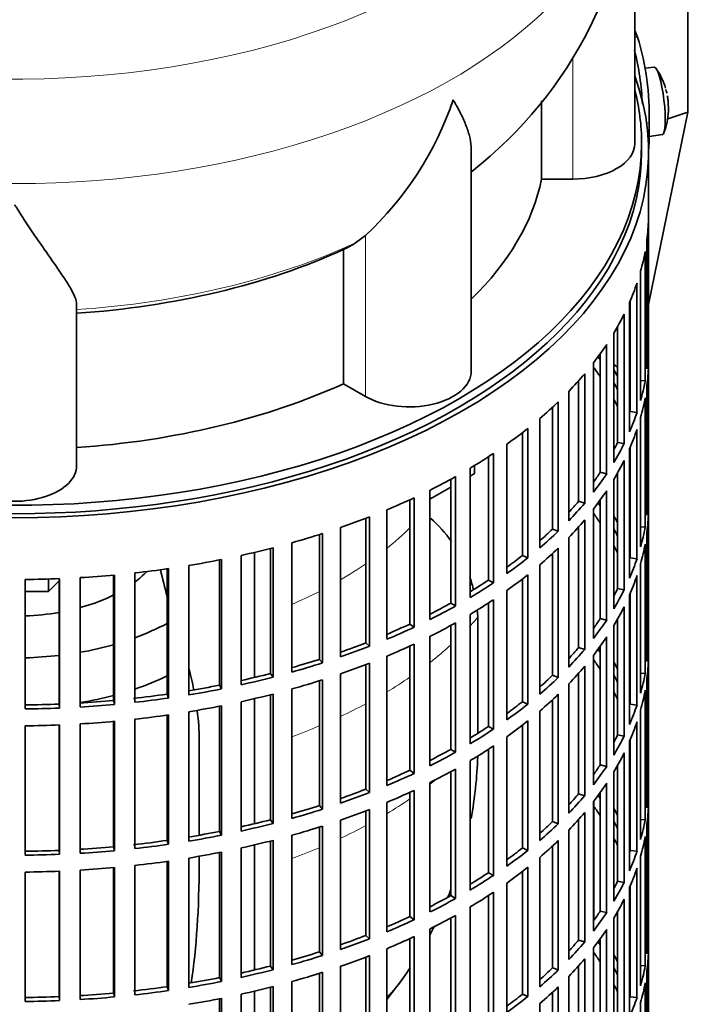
# Model space of a CAD drawing. Header units: millimetres. Extents: x 160 to 756, y -1422 to 1490.
# Tile 4 of 17: x 659 to 756, y -1312 to -1169. Entities that reach past the tile are written whole.
import ezdxf

# ---------------------------------------------------------------- set-up
doc = ezdxf.new("R2010")
doc.units = ezdxf.units.MM
for name, color, linetype in [('M5X8_UNI7687', 7, 'Continuous'), ('VSI134_DIFFUSORE', 7, 'Continuous'), ('VSI134_FILTRO_A', 7, 'Continuous'), ('VSI134_GIUNTO_8×', 7, 'Continuous'), ('VSI134_SUPPORTO_', 7, 'Continuous'), ('VSI134_TERMINALE', 7, 'Continuous')]:
    doc.layers.add(name, color=color, linetype=linetype)

# ---------------------------------------------------------------- blocks, each defined once
blk = doc.blocks.new('SE4')
at = {"layer": 'M5X8_UNI7687', "color": 7, "linetype": 'Continuous', "lineweight": 35}
for p, q in [((751.43, -1176.19), (750.13, -1176.31)), ((750.7, -1186.26), (752.63, -1185.97))]:
    blk.add_line(p, q, dxfattribs=at)
for centre, radius, start, end in [((743.52, -1182.12), 10, 16.6957, 35.0127), ((743.52, -1182.12), 10, 12.5976, 13.5278), ((1119.62, -1125.57), 370.34, 188.5064, 188.6141), ((743.52, -1182.12), 10, 338.98, 357.2751)]:
    blk.add_arc(centre, radius, start, end, dxfattribs=at)
for centre, major_axis, ratio, start_param, end_param in [((752.03, -1181.08), (0.6, -4.89), 0.169759, 0.004788, 3.136805), ((743.5, -1182.03), (-9.78, -2.08), 0.810411, 3.163117, 3.206609), ((743.53, -1182.25), (-9.94, -1.06), 0.589949, 3.053564, 3.168123), ((745.04, -1180.13), (7.36, -5.62), 0.747167, 0.443437, 0.593129)]:
    blk.add_ellipse(centre, major_axis=major_axis, ratio=ratio, start_param=start_param, end_param=end_param, dxfattribs=at)
at = {"layer": 'VSI134_DIFFUSORE', "color": 7, "linetype": 'Continuous', "lineweight": 35}
for p, q in [((748.62, -1187.24), (748.62, -1144.18)), ((735.09, -1181.06), (735.09, -1192.43)), ((724.89, -1220.3), (724.89, -1188.16)), ((735.09, -1192.43), (739.62, -1192.43)), ((709.53, -1200.63), (708.11, -1201.68)), ((706.33, -1202.65), (706.33, -1222.13)), ((667.62, -1234), (667.62, -1210.65)), ((706.33, -1222.13), (709.53, -1223.98))]:
    blk.add_line(p, q, dxfattribs=at)
at = {"layer": 'VSI134_DIFFUSORE', "color": 4, "linetype": 'Continuous', "lineweight": 9}
for p, q in [((739.62, -1192.43), (739.62, -1174.77)), ((709.53, -1223.98), (709.53, -1200.63))]:
    blk.add_line(p, q, dxfattribs=at)
at = {"layer": 'VSI134_DIFFUSORE', "color": 7, "linetype": 'Continuous', "lineweight": 35}
for centre, radius, start, end in [((687.45, -1143.03), 61.13, 307.8454, 358.9174), ((677.03, -1165.67), 47.73, 312.9143, 341.3628), ((700.2, -1189.29), 14.7, 294.6434, 302.5491)]:
    blk.add_arc(centre, radius, start, end, dxfattribs=at)
at = {"layer": 'VSI134_DIFFUSORE', "color": 4, "linetype": 'Continuous', "lineweight": 9}
for centre, major_axis, start_param, end_param in [((658.62, -1128.46), (85.67, 0), 2.812638, 6.283185), ((658.62, -1141.22), (-89.83, 0), 0, 3.208843), ((658.62, -1165.76), (79.5, 0), 4.82584, 5.384336)]:
    blk.add_ellipse(centre, major_axis=major_axis, ratio=0.57735, start_param=start_param, end_param=end_param, dxfattribs=at)
at = {"layer": 'VSI134_DIFFUSORE', "color": 7, "linetype": 'Continuous', "lineweight": 35}
for centre, major_axis, start_param, end_param in [((739.62, -1187.24), (-9, 0), 1.570796, 3.141593), ((658.62, -1187.24), (77, 0), 5.749077, 6.166034), ((658.62, -1167.76), (77, 0), 4.82954, 5.380636), ((715.89, -1220.3), (-9, 0), 0.785398, 3.141593), ((658.62, -1187.24), (77, 0), 4.82954, 5.380636), ((658.62, -1234), (-9, 0), 0, 3.141593)]:
    blk.add_ellipse(centre, major_axis=major_axis, ratio=0.57735, start_param=start_param, end_param=end_param, dxfattribs=at)
for points, knots in [([(724.89, -1188.18), (724.89, -1188.02), (724.89, -1187.86), (724.84, -1187.2), (724.75, -1186.69), (724.48, -1185.63), (724.3, -1185.08), (723.85, -1183.95), (723.58, -1183.37), (723.13, -1182.48), (722.97, -1182.18), (722.71, -1181.71), (722.62, -1181.56), (722.44, -1181.24), (722.35, -1181.09), (722.26, -1180.93)], [0.4604904, 0.4604904, 0.4604904, 0.4604904, 0.5, 0.5, 0.625, 0.625, 0.75, 0.75, 0.875, 0.875, 0.9375, 0.9375, 0.96875, 0.96875, 1, 1, 1, 1]), ([(667.62, -1210.65), (667.62, -1210.33), (667.53, -1209.97), (667.21, -1209.18), (666.99, -1208.74), (666.58, -1208.02), (666.43, -1207.77), (666.11, -1207.25), (665.94, -1206.99), (665.4, -1206.17), (665, -1205.59), (664.15, -1204.37), (663.7, -1203.72), (662.76, -1202.37), (662.26, -1201.66), (661.25, -1200.18), (660.73, -1199.42), (659.94, -1198.22), (659.68, -1197.82), (659.28, -1197.2), (659.15, -1196.99), (658.88, -1196.57), (658.75, -1196.36), (658.62, -1196.15)], [0, 0, 0, 0, 0.125, 0.125, 0.25, 0.25, 0.3125, 0.3125, 0.375, 0.375, 0.5, 0.5, 0.625, 0.625, 0.75, 0.75, 0.875, 0.875, 0.9375, 0.9375, 0.96875, 0.96875, 1, 1, 1, 1])]:
    blk.add_open_spline(points, degree=3, knots=knots, dxfattribs=at)
at = {"layer": 'VSI134_FILTRO_A', "color": 7, "linetype": 'Continuous', "lineweight": 35}
for p, q in [((750.62, -1352.58), (750.62, -1188.46)), ((750.6, -1198.32), (750.6, -1217.1)), ((750.39, -1201.2), (750.39, -1219.98)), ((750.12, -1202.94), (750.12, -1221.72)), ((749.47, -1205.8), (749.47, -1224.58)), ((748.94, -1207.53), (748.94, -1226.3)), ((747.86, -1210.34), (747.86, -1229.12)), ((747.97, -1210.1), (747.97, -1226.18)), ((747.08, -1212.03), (747.08, -1230.81)), ((746.12, -1213.84), (746.12, -1230.64)), ((745.57, -1214.79), (745.57, -1233.56)), ((744.54, -1216.43), (744.54, -1235.21)), ((750.39, -1217.09), (750.6, -1217.1)), ((743.61, -1217.77), (743.61, -1234.99)), ((742.63, -1219.09), (742.63, -1237.87)), ((750.6, -1219.55), (750.6, -1238.32)), ((740.46, -1221.7), (740.46, -1239.19)), ((741.35, -1220.68), (741.35, -1239.46)), ((749.47, -1221.67), (750.12, -1221.72)), ((739.04, -1223.24), (739.04, -1242.02)), ((750.39, -1222.43), (750.39, -1241.21)), ((750.12, -1224.17), (750.12, -1242.95)), ((736.68, -1225.55), (736.68, -1243.22)), ((737.52, -1224.75), (737.52, -1243.53)), ((734.84, -1227.19), (734.84, -1245.97)), ((747.97, -1226.18), (748.94, -1226.3)), ((749.47, -1227.03), (749.47, -1245.81)), ((733.1, -1228.62), (733.1, -1247.4)), ((748.94, -1228.75), (748.94, -1247.53)), ((732.31, -1229.24), (732.31, -1247.05)), ((730.06, -1230.91), (730.06, -1249.69)), ((746.12, -1230.64), (747.08, -1230.81)), ((747.86, -1231.57), (747.86, -1250.35)), ((747.97, -1231.33), (747.97, -1247.41)), ((727.37, -1232.73), (727.37, -1250.64)), ((728.11, -1232.25), (728.11, -1251.03)), ((747.08, -1233.26), (747.08, -1252.04)), ((724.73, -1234.38), (724.73, -1253.16)), ((721.92, -1235.99), (721.92, -1253.97)), ((722.59, -1235.61), (722.59, -1254.39)), ((743.61, -1234.99), (744.54, -1235.21)), ((745.57, -1236.01), (745.57, -1254.79)), ((746.12, -1235.07), (746.12, -1251.87)), ((718.9, -1237.56), (718.9, -1256.34)), ((715.98, -1238.97), (715.98, -1257.01)), ((716.59, -1238.69), (716.59, -1257.47)), ((743.61, -1239), (743.61, -1256.22)), ((744.54, -1237.66), (744.54, -1256.44)), ((750.39, -1238.32), (750.6, -1238.32)), ((712.62, -1240.45), (712.62, -1259.22)), ((740.46, -1239.19), (741.35, -1239.46)), ((742.63, -1240.32), (742.63, -1259.1)), ((709.6, -1241.66), (709.6, -1259.74)), ((710.14, -1241.45), (710.14, -1260.23)), ((750.6, -1240.77), (750.6, -1259.55)), ((705.92, -1243), (705.92, -1261.78)), ((736.68, -1243.22), (737.52, -1243.53)), ((740.46, -1242.93), (740.46, -1260.42)), ((741.35, -1241.91), (741.35, -1260.69)), ((749.47, -1242.9), (750.12, -1242.95)), ((702.84, -1244.02), (702.84, -1262.14)), ((703.3, -1243.87), (703.3, -1262.65)), ((739.04, -1244.47), (739.04, -1263.25)), ((750.39, -1243.66), (750.39, -1262.44)), ((695.74, -1246.04), (695.74, -1264.19)), ((696.12, -1245.94), (696.12, -1264.72)), ((698.86, -1245.21), (698.86, -1263.99)), ((737.52, -1245.98), (737.52, -1264.76)), ((750.12, -1245.4), (750.12, -1264.18)), ((691.5, -1247.05), (691.5, -1265.83)), ((732.31, -1247.05), (733.1, -1247.4)), ((736.68, -1246.78), (736.68, -1264.45)), ((747.97, -1247.41), (748.94, -1247.53)), ((680.75, -1249), (680.75, -1267.18)), ((680.96, -1248.97), (680.96, -1267.75)), ((683.89, -1248.52), (683.89, -1267.29)), ((688.35, -1247.71), (688.35, -1265.88)), ((688.66, -1247.65), (688.66, -1266.43)), ((734.84, -1248.42), (734.84, -1267.2)), ((749.47, -1248.26), (749.47, -1267.04)), ((665.08, -1250.43), (665.08, -1268.63)), ((665.13, -1250.43), (665.13, -1269.2)), ((668.14, -1250.27), (668.14, -1269.05)), ((672.97, -1249.91), (672.97, -1268.1)), ((673.1, -1249.9), (673.1, -1268.68)), ((676.08, -1249.59), (676.08, -1268.37)), ((733.1, -1249.85), (733.1, -1268.63)), ((748.94, -1249.98), (748.94, -1268.76)), ((660.13, -1250.55), (660.13, -1269.33)), ((727.37, -1250.64), (728.11, -1251.03)), ((732.31, -1250.47), (732.31, -1268.28)), ((746.12, -1251.87), (747.08, -1252.04)), ((730.06, -1252.14), (730.06, -1270.92)), ((747.86, -1252.8), (747.86, -1271.58)), ((747.97, -1252.56), (747.97, -1268.64)), ((721.92, -1253.97), (722.59, -1254.39)), ((727.37, -1253.96), (727.37, -1271.87)), ((728.11, -1253.48), (728.11, -1272.26)), ((747.08, -1254.49), (747.08, -1273.27)), ((724.73, -1255.61), (724.73, -1274.39)), ((715.98, -1257.01), (716.59, -1257.47)), ((721.92, -1257.22), (721.92, -1275.2)), ((722.59, -1256.84), (722.59, -1275.62)), ((743.61, -1256.22), (744.54, -1256.44)), ((745.57, -1257.24), (745.57, -1276.02)), ((746.12, -1256.3), (746.12, -1273.1)), ((718.9, -1258.79), (718.9, -1277.57)), ((744.54, -1258.89), (744.54, -1277.67)), ((709.6, -1259.74), (710.14, -1260.23)), ((715.98, -1260.2), (715.98, -1278.24)), ((716.59, -1259.92), (716.59, -1278.7)), ((740.46, -1260.42), (741.35, -1260.69)), ((743.61, -1260.23), (743.61, -1277.44)), ((750.39, -1259.55), (750.6, -1259.55)), ((712.62, -1261.67), (712.62, -1280.45)), ((742.63, -1261.55), (742.63, -1280.33)), ((702.84, -1262.14), (703.3, -1262.65)), ((709.6, -1262.88), (709.6, -1280.97)), ((710.14, -1262.68), (710.14, -1281.46)), ((741.35, -1263.14), (741.35, -1281.92)), ((750.6, -1262), (750.6, -1280.78)), ((695.74, -1264.19), (696.12, -1264.72)), ((705.92, -1264.23), (705.92, -1283.01)), ((736.68, -1264.45), (737.52, -1264.76)), ((740.46, -1264.16), (740.46, -1281.65)), ((749.47, -1264.13), (750.12, -1264.18)), ((688.35, -1265.88), (688.66, -1266.43)), ((702.84, -1265.25), (702.84, -1283.37)), ((703.3, -1265.1), (703.3, -1283.88)), ((739.04, -1265.7), (739.04, -1284.48)), ((750.39, -1264.89), (750.39, -1283.67)), ((680.75, -1267.18), (680.96, -1267.75)), ((695.74, -1267.27), (695.74, -1285.42)), ((696.12, -1267.17), (696.12, -1285.95)), ((698.86, -1266.43), (698.86, -1285.21)), ((737.52, -1267.21), (737.52, -1285.99)), ((750.12, -1266.63), (750.12, -1285.41)), ((665.08, -1268.63), (665.13, -1269.2)), ((672.97, -1268.1), (673.1, -1268.68)), ((688.35, -1268.94), (688.35, -1287.1)), ((688.66, -1268.88), (688.66, -1287.66)), ((691.5, -1268.28), (691.5, -1287.06)), ((732.31, -1268.28), (733.1, -1268.63)), ((736.68, -1268.01), (736.68, -1285.68)), ((747.97, -1268.64), (748.94, -1268.76)), ((680.75, -1270.23), (680.75, -1288.41)), ((680.96, -1270.2), (680.96, -1288.98)), ((683.89, -1269.74), (683.89, -1288.52)), ((734.84, -1269.65), (734.84, -1288.43)), ((749.47, -1269.49), (749.47, -1288.27)), ((660.13, -1271.78), (660.13, -1290.56)), ((665.08, -1271.66), (665.08, -1289.86)), ((665.13, -1271.65), (665.13, -1290.43)), ((668.14, -1271.5), (668.14, -1290.28)), ((672.97, -1271.14), (672.97, -1289.33)), ((673.1, -1271.12), (673.1, -1289.9)), ((676.08, -1270.82), (676.08, -1289.6)), ((727.37, -1271.87), (728.11, -1272.26)), ((732.31, -1271.7), (732.31, -1289.51)), ((733.1, -1271.08), (733.1, -1289.86)), ((748.94, -1271.21), (748.94, -1289.99)), ((746.12, -1273.1), (747.08, -1273.27)), ((728.11, -1274.71), (728.11, -1293.49)), ((730.06, -1273.37), (730.06, -1292.15)), ((747.86, -1274.03), (747.86, -1292.81)), ((747.97, -1273.78), (747.97, -1289.87)), ((721.92, -1275.2), (722.59, -1275.62)), ((727.37, -1275.19), (727.37, -1293.1)), ((747.08, -1275.72), (747.08, -1294.5)), ((724.73, -1276.84), (724.73, -1295.62)), ((743.61, -1277.44), (744.54, -1277.67)), ((746.12, -1277.52), (746.12, -1294.32)), ((715.98, -1278.24), (716.59, -1278.7)), ((721.92, -1278.45), (721.92, -1296.43)), ((722.59, -1278.07), (722.59, -1296.85)), ((745.57, -1278.47), (745.57, -1297.25)), ((718.9, -1280.02), (718.9, -1298.8)), ((744.54, -1280.11), (744.54, -1298.89)), ((709.6, -1280.97), (710.14, -1281.46)), ((715.98, -1281.43), (715.98, -1299.47)), ((716.59, -1281.15), (716.59, -1299.93)), ((740.46, -1281.65), (741.35, -1281.92)), ((743.61, -1281.45), (743.61, -1298.67)), ((750.39, -1280.78), (750.6, -1280.78)), ((712.62, -1282.9), (712.62, -1301.68)), ((742.63, -1282.78), (742.63, -1301.56)), ((750.6, -1283.23), (750.6, -1302.01)), ((702.84, -1283.37), (703.3, -1283.88)), ((709.6, -1284.11), (709.6, -1302.2)), ((710.14, -1283.91), (710.14, -1302.69)), ((741.35, -1284.37), (741.35, -1303.15)), ((695.74, -1285.42), (696.12, -1285.95)), ((705.92, -1285.46), (705.92, -1304.24)), ((736.68, -1285.68), (737.52, -1285.99)), ((740.46, -1285.39), (740.46, -1302.88)), ((749.47, -1285.36), (750.12, -1285.41)), ((750.39, -1286.12), (750.39, -1304.9)), ((688.35, -1287.1), (688.66, -1287.66)), ((702.84, -1286.48), (702.84, -1304.6)), ((703.3, -1286.33), (703.3, -1305.11)), ((739.04, -1286.93), (739.04, -1305.71)), ((680.75, -1288.41), (680.96, -1288.98)), ((695.74, -1288.5), (695.74, -1306.65)), ((696.12, -1288.4), (696.12, -1307.18)), ((698.86, -1287.66), (698.86, -1306.44)), ((737.52, -1288.44), (737.52, -1307.22)), ((750.12, -1287.86), (750.12, -1306.64)), ((665.08, -1289.86), (665.13, -1290.43)), ((672.97, -1289.33), (673.1, -1289.9)), ((688.35, -1290.16), (688.35, -1308.33)), ((688.66, -1290.11), (688.66, -1308.88)), ((691.5, -1289.51), (691.5, -1308.29)), ((732.31, -1289.51), (733.1, -1289.86)), ((736.68, -1289.24), (736.68, -1306.91)), ((747.97, -1289.87), (748.94, -1289.99)), ((680.75, -1291.46), (680.75, -1309.64)), ((680.96, -1291.43), (680.96, -1310.2)), ((683.89, -1290.97), (683.89, -1309.75)), ((734.84, -1290.87), (734.84, -1309.65)), ((749.47, -1290.72), (749.47, -1309.5)), ((660.13, -1293.01), (660.13, -1311.79)), ((665.08, -1292.88), (665.08, -1311.09)), ((665.13, -1292.88), (665.13, -1311.66)), ((668.14, -1292.73), (668.14, -1311.51)), ((672.97, -1292.37), (672.97, -1310.56)), ((673.1, -1292.35), (673.1, -1311.13)), ((676.08, -1292.05), (676.08, -1310.83)), ((727.37, -1293.1), (728.11, -1293.49)), ((732.31, -1292.93), (732.31, -1310.73)), ((733.1, -1292.31), (733.1, -1311.09)), ((748.94, -1292.44), (748.94, -1311.22)), ((730.06, -1294.6), (730.06, -1313.38)), ((746.12, -1294.32), (747.08, -1294.5)), ((728.11, -1295.94), (728.11, -1314.72)), ((747.86, -1295.26), (747.86, -1314.04)), ((747.97, -1295.01), (747.97, -1311.1)), ((721.92, -1296.43), (722.59, -1296.85)), ((727.37, -1296.42), (727.37, -1314.33)), ((747.08, -1296.95), (747.08, -1315.73)), ((724.73, -1298.06), (724.73, -1316.84)), ((743.61, -1298.67), (744.54, -1298.89)), ((746.12, -1298.75), (746.12, -1315.55)), ((715.98, -1299.47), (716.59, -1299.93)), ((721.92, -1299.67), (721.92, -1317.65)), ((722.59, -1299.3), (722.59, -1318.08)), ((745.57, -1299.7), (745.57, -1318.48)), ((718.9, -1301.25), (718.9, -1320.03)), ((744.54, -1301.34), (744.54, -1320.12)), ((709.6, -1302.2), (710.14, -1302.69)), ((715.98, -1302.66), (715.98, -1320.7)), ((716.59, -1302.37), (716.59, -1321.15)), ((740.46, -1302.88), (741.35, -1303.15)), ((743.61, -1302.68), (743.61, -1319.9)), ((750.39, -1302.01), (750.6, -1302.01)), ((702.84, -1304.6), (703.3, -1305.11)), ((712.62, -1304.13), (712.62, -1322.91)), ((742.63, -1304.01), (742.63, -1322.79)), ((750.6, -1304.46), (750.6, -1323.24)), ((709.6, -1305.34), (709.6, -1323.43)), ((710.14, -1305.13), (710.14, -1323.91)), ((741.35, -1305.59), (741.35, -1324.37)), ((695.74, -1306.65), (696.12, -1307.18)), ((703.3, -1307.56), (703.3, -1326.34)), ((705.92, -1306.69), (705.92, -1325.47)), ((736.68, -1306.91), (737.52, -1307.22)), ((740.46, -1306.62), (740.46, -1324.11)), ((749.47, -1306.59), (750.12, -1306.64)), ((750.39, -1307.34), (750.39, -1326.12)), ((688.35, -1308.33), (688.66, -1308.88)), ((698.86, -1308.89), (698.86, -1327.67)), ((702.84, -1307.71), (702.84, -1325.83)), ((739.04, -1308.16), (739.04, -1326.93)), ((680.75, -1309.64), (680.96, -1310.2)), ((695.74, -1309.73), (695.74, -1327.88)), ((696.12, -1309.63), (696.12, -1328.41)), ((736.68, -1310.47), (736.68, -1328.14)), ((737.52, -1309.67), (737.52, -1328.45)), ((750.12, -1309.09), (750.12, -1327.87)), ((665.08, -1311.09), (665.13, -1311.66)), ((672.97, -1310.56), (673.1, -1311.13)), ((688.35, -1311.39), (688.35, -1329.56)), ((688.66, -1311.33), (688.66, -1330.11)), ((691.5, -1310.74), (691.5, -1329.52)), ((732.31, -1310.73), (733.1, -1311.09)), ((747.97, -1311.1), (748.94, -1311.22)), ((734.84, -1312.1), (734.84, -1330.88)), ((749.47, -1311.95), (749.47, -1330.73))]:
    blk.add_line(p, q, dxfattribs=at)
for centre, major_axis, start_param, end_param in [((658.62, -1188.46), (-92, 0), -0.208894, 3.350487), ((658.62, -1188.46), (-91, 0), 0, 3.141593), ((658.62, -1197.44), (92, 0), 6.212375, 6.266729), ((658.62, -1197.44), (92, 0), -0.158077, -0.103722), ((658.62, -1197.44), (92, 0), -0.245343, -0.190989), ((658.62, -1197.44), (92, 0), -0.33261, -0.278255), ((658.62, -1197.44), (92, 0), -0.419876, -0.365522), ((658.62, -1216.22), (92, 0), 6.212375, 6.266729), ((658.62, -1237.45), (91, 0), 0.365223, 0.374965), ((658.62, -1239.9), (91, 0), 0.365223, 0.394539), ((658.62, -1237.45), (92, 0), 0.313806, 0.33261), ((658.62, -1218.67), (92, 0), 6.212375, 6.266729), ((658.62, -1197.44), (92, 0), -0.507143, -0.452788), ((658.62, -1216.22), (92, 0), -0.158077, -0.103722), ((658.62, -1237.45), (91, 0), 0.277957, 0.299174), ((658.62, -1239.9), (91, 0), 0.277957, 0.299174), ((658.62, -1218.67), (92, 0), -0.158077, -0.103722), ((658.62, -1197.44), (92, 0), -0.594409, -0.540055), ((658.62, -1216.22), (92, 0), -0.245343, -0.190989), ((658.62, -1197.44), (92, 0), -0.681676, -0.627321), ((658.62, -1218.67), (92, 0), -0.245343, -0.190989), ((658.62, -1216.22), (91, 0), -0.299174, -0.277957), ((658.62, -1216.22), (92, 0), -0.33261, -0.278255), ((658.62, -1197.44), (92, 0), -0.768942, -0.714588), ((658.62, -1218.67), (92, 0), -0.33261, -0.278255), ((658.62, -1197.44), (92, 0), -0.856209, -0.801854), ((658.62, -1216.22), (91, 0), -0.394539, -0.365223), ((658.62, -1216.22), (92, 0), -0.419876, -0.365522), ((658.62, -1197.44), (92, 0), -0.943475, -0.889121), ((658.62, -1218.67), (92, 0), -0.419876, -0.365522), ((658.62, -1237.45), (92, 0), 6.212375, 6.266729), ((658.62, -1216.22), (91, 0), -0.486998, -0.45249), ((658.62, -1216.22), (92, 0), -0.507143, -0.452788), ((658.62, -1258.68), (91, 0), 0.365223, 0.374965), ((658.62, -1197.44), (92, 0), -1.030742, -0.976387), ((658.62, -1261.13), (91, 0), 0.365223, 0.394539), ((658.62, -1258.68), (92, 0), 0.313806, 0.33261), ((658.62, -1239.9), (92, 0), 6.212375, 6.266729), ((658.62, -1216.22), (91, 0), -0.577951, -0.539756), ((658.62, -1218.67), (92, 0), -0.507143, -0.452788), ((658.62, -1258.68), (91, 0), 0.277957, 0.299174), ((658.62, -1237.45), (92, 0), -0.158077, -0.103722), ((658.62, -1197.44), (92, 0), -1.118008, -1.063654), ((658.62, -1216.22), (92, 0), -0.594409, -0.540055), ((658.62, -1197.44), (92, 0), -1.205275, -1.15092), ((658.62, -1218.67), (92, 0), -0.594409, -0.540055), ((658.62, -1261.13), (91, 0), 0.277957, 0.299174), ((658.62, -1239.9), (92, 0), -0.158077, -0.103722), ((658.62, -1216.22), (91, 0), -0.668018, -0.627022), ((658.62, -1216.22), (92, 0), -0.681676, -0.627321), ((658.62, -1237.45), (92, 0), -0.245343, -0.190989), ((658.62, -1197.44), (92, 0), -1.379807, -1.325453), ((658.62, -1197.44), (92, 0), -1.292541, -1.238186), ((658.62, -1197.44), (92, 0), 4.728845, 4.783199), ((658.62, -1197.44), (92, 0), -1.467074, -1.412719), ((658.62, -1218.67), (92, 0), -0.681676, -0.627321), ((658.62, -1239.9), (92, 0), -0.245343, -0.190989), ((658.62, -1216.22), (91, 0), -0.757518, -0.714289), ((658.62, -1216.22), (92, 0), -0.768942, -0.714588), ((658.62, -1237.45), (91, 0), -0.299174, -0.277957), ((658.62, -1237.45), (92, 0), -0.33261, -0.278255), ((658.62, -1216.22), (91, 0), -0.846635, -0.801555), ((658.62, -1216.22), (92, 0), -0.856209, -0.801854), ((658.62, -1218.67), (92, 0), -0.768942, -0.714588), ((658.62, -1239.9), (92, 0), -0.33261, -0.278255), ((658.62, -1216.22), (91, 0), -0.935485, -0.888822), ((658.62, -1216.22), (92, 0), -0.943475, -0.889121), ((658.62, -1218.67), (92, 0), -0.856209, -0.801854), ((658.62, -1237.45), (91, 0), -0.394539, -0.365223), ((658.62, -1237.45), (92, 0), -0.419876, -0.365522), ((658.62, -1239.9), (92, 0), -0.419876, -0.365522), ((658.62, -1216.22), (91, 0), -1.024141, -0.976088), ((658.62, -1216.22), (92, 0), -1.030742, -0.976387), ((658.62, -1218.67), (92, 0), -0.943475, -0.889121), ((658.62, -1237.45), (91, 0), -0.486998, -0.45249), ((658.62, -1258.68), (92, 0), 6.212375, 6.266729), ((658.62, -1237.45), (92, 0), -0.507143, -0.452788), ((658.62, -1279.91), (91, 0), 0.365223, 0.374965), ((658.62, -1216.22), (91, 0), -1.112655, -1.063355), ((658.62, -1216.22), (92, 0), -1.118008, -1.063654), ((658.62, -1218.67), (92, 0), -1.030742, -0.976387), ((658.62, -1239.9), (92, 0), -0.507143, -0.452788), ((658.62, -1282.36), (91, 0), 0.365223, 0.394539), ((658.62, -1279.91), (92, 0), 0.313806, 0.33261), ((658.62, -1261.13), (92, 0), 6.212375, 6.266729), ((658.62, -1216.22), (91, 0), -1.201065, -1.150621), ((658.62, -1216.22), (92, 0), -1.205275, -1.15092), ((658.62, -1237.45), (91, 0), -0.577951, -0.539756), ((658.62, -1279.91), (91, 0), 0.277957, 0.299174), ((658.62, -1258.68), (92, 0), -0.158077, -0.103722), ((658.62, -1216.22), (91, 0), -1.2894, -1.237888), ((658.62, -1218.67), (92, 0), -1.118008, -1.063654), ((658.62, -1237.45), (92, 0), -0.594409, -0.540055), ((658.62, -1216.22), (91, 0), -1.380106, -1.325154), ((658.62, -1216.22), (92, 0), -1.292541, -1.238186), ((658.62, -1218.67), (92, 0), -1.205275, -1.15092), ((658.62, -1239.9), (92, 0), -0.594409, -0.540055), ((658.62, -1282.36), (91, 0), 0.277957, 0.299174), ((658.62, -1261.13), (92, 0), -0.158077, -0.103722), ((658.62, -1216.22), (91, 0), 4.728546, 4.783498), ((658.62, -1216.22), (91, 0), -1.467373, -1.412421), ((658.62, -1216.22), (92, 0), -1.467074, -1.412719), ((658.62, -1216.22), (92, 0), -1.379807, -1.325453), ((658.62, -1218.67), (92, 0), -1.292541, -1.238186), ((658.62, -1237.45), (91, 0), -0.668018, -0.627022), ((658.62, -1237.45), (92, 0), -0.681676, -0.627321), ((658.62, -1258.68), (92, 0), -0.245343, -0.190989), ((658.62, -1216.22), (92, 0), 4.728845, 4.783199), ((658.62, -1218.67), (92, 0), -1.379807, -1.325453), ((658.62, -1218.67), (92, 0), 4.728845, 4.783199), ((658.62, -1218.67), (92, 0), -1.467074, -1.412719), ((658.62, -1237.45), (91, 0), -0.757518, -0.714289), ((658.62, -1239.9), (92, 0), -0.681676, -0.627321), ((658.62, -1261.13), (92, 0), -0.245343, -0.190989), ((658.62, -1237.45), (92, 0), -0.768942, -0.714588), ((658.62, -1258.68), (91, 0), -0.299174, -0.277957), ((658.62, -1258.68), (92, 0), -0.33261, -0.278255), ((658.62, -1239.9), (92, 0), -0.768942, -0.714588), ((658.62, -1237.45), (91, 0), -0.846635, -0.801555), ((658.62, -1237.45), (92, 0), -0.856209, -0.801854), ((658.62, -1261.13), (92, 0), -0.33261, -0.278255), ((658.62, -1258.68), (91, 0), -0.394539, -0.365223), ((658.62, -1237.45), (91, 0), -0.935485, -0.888822), ((658.62, -1237.45), (92, 0), -0.943475, -0.889121), ((658.62, -1239.9), (92, 0), -0.856209, -0.801854), ((658.62, -1258.68), (92, 0), -0.419876, -0.365522), ((658.62, -1261.13), (92, 0), -0.419876, -0.365522), ((658.62, -1237.45), (91, 0), -1.024141, -0.976088), ((658.62, -1237.45), (92, 0), -1.030742, -0.976387), ((658.62, -1239.9), (92, 0), -0.943475, -0.889121), ((658.62, -1258.68), (91, 0), -0.486998, -0.45249), ((658.62, -1279.91), (92, 0), 6.212375, 6.266729), ((658.62, -1258.68), (92, 0), -0.507143, -0.452788), ((658.62, -1301.14), (91, 0), 0.365223, 0.374965), ((658.62, -1282.36), (92, 0), 6.212375, 6.266729), ((658.62, -1237.45), (91, 0), -1.112655, -1.063355), ((658.62, -1237.45), (92, 0), -1.118008, -1.063654), ((658.62, -1239.9), (92, 0), -1.030742, -0.976387), ((658.62, -1261.13), (92, 0), -0.507143, -0.452788), ((658.62, -1303.59), (91, 0), 0.365223, 0.392699), ((658.62, -1301.14), (92, 0), 0.313806, 0.33261), ((658.62, -1237.45), (91, 0), -1.201065, -1.150621), ((658.62, -1237.45), (92, 0), -1.205275, -1.15092), ((658.62, -1258.68), (91, 0), -0.577951, -0.539756), ((658.62, -1258.68), (92, 0), -0.594409, -0.540055), ((658.62, -1301.14), (91, 0), 0.277957, 0.299174), ((658.62, -1279.91), (92, 0), -0.158077, -0.103722), ((658.62, -1237.45), (91, 0), -1.2894, -1.237888), ((658.62, -1239.9), (92, 0), -1.118008, -1.063654), ((658.62, -1237.45), (91, 0), -1.380106, -1.325154), ((658.62, -1237.45), (92, 0), -1.379807, -1.325453), ((658.62, -1237.45), (92, 0), -1.292541, -1.238186), ((658.62, -1239.9), (92, 0), -1.205275, -1.15092), ((658.62, -1261.13), (92, 0), -0.594409, -0.540055), ((658.62, -1303.59), (91, 0), 0.277957, 0.299174), ((658.62, -1301.14), (92, 0), 0.240575, 0.245343), ((658.62, -1282.36), (92, 0), -0.158077, -0.103722), ((658.62, -1237.45), (91, 0), 4.728546, 4.783498), ((658.62, -1237.45), (92, 0), 4.728845, 4.783199), ((658.62, -1237.45), (91, 0), -1.467373, -1.412421), ((658.62, -1237.45), (92, 0), -1.467074, -1.412719), ((658.62, -1239.9), (92, 0), -1.292541, -1.238186), ((658.62, -1258.68), (91, 0), -0.668018, -0.627022), ((658.62, -1258.68), (92, 0), -0.681676, -0.627321), ((658.62, -1279.91), (91, 0), -0.196715, -0.19069), ((658.62, -1279.91), (92, 0), -0.245343, -0.190989), ((658.62, -1239.9), (92, 0), -1.379807, -1.325453), ((658.62, -1239.9), (92, 0), 4.728845, 4.783199), ((658.62, -1239.9), (92, 0), -1.467074, -1.412719), ((658.62, -1258.68), (91, 0), -0.757518, -0.714289), ((658.62, -1261.13), (92, 0), -0.681676, -0.627321), ((658.62, -1282.36), (92, 0), -0.245343, -0.190989), ((658.62, -1258.68), (92, 0), -0.768942, -0.714588), ((658.62, -1279.91), (91, 0), -0.299174, -0.277957), ((658.62, -1279.91), (92, 0), -0.33261, -0.278255), ((658.62, -1261.13), (92, 0), -0.768942, -0.714588), ((658.62, -1258.68), (91, 0), -0.846635, -0.801555), ((658.62, -1258.68), (92, 0), -0.856209, -0.801854), ((658.62, -1282.36), (92, 0), -0.33261, -0.278255), ((658.62, -1279.91), (91, 0), -0.394539, -0.365223), ((658.62, -1279.91), (92, 0), -0.419876, -0.365522), ((658.62, -1258.68), (91, 0), -0.935485, -0.888822), ((658.62, -1258.68), (92, 0), -0.943475, -0.889121), ((658.62, -1261.13), (92, 0), -0.856209, -0.801854), ((658.62, -1282.36), (92, 0), -0.419876, -0.365522), ((658.62, -1258.68), (91, 0), -1.024141, -0.976088), ((658.62, -1258.68), (92, 0), -1.030742, -0.976387), ((658.62, -1261.13), (92, 0), -0.943475, -0.889121), ((658.62, -1279.91), (91, 0), -0.486998, -0.45249), ((658.62, -1279.91), (92, 0), -0.507143, -0.452788), ((658.62, -1322.37), (91, 0), 0.365223, 0.374965), ((658.62, -1301.14), (92, 0), 6.212375, 6.266729), ((658.62, -1258.68), (91, 0), -1.112655, -1.063355), ((658.62, -1324.82), (91, 0), 0.365223, 0.394539), ((658.62, -1303.59), (92, 0), 6.212375, 6.266729), ((658.62, -1258.68), (92, 0), -1.118008, -1.063654), ((658.62, -1261.13), (92, 0), -1.030742, -0.976387), ((658.62, -1282.36), (92, 0), -0.507143, -0.452788), ((658.62, -1322.37), (92, 0), 0.313806, 0.33261), ((658.62, -1258.68), (91, 0), -1.201065, -1.150621), ((658.62, -1258.68), (92, 0), -1.205275, -1.15092), ((658.62, -1261.13), (92, 0), -1.118008, -1.063654), ((658.62, -1279.91), (91, 0), -0.577951, -0.539756), ((658.62, -1279.91), (92, 0), -0.594409, -0.540055), ((658.62, -1322.37), (91, 0), 0.277957, 0.299174), ((658.62, -1301.14), (92, 0), -0.158077, -0.103722), ((658.62, -1258.68), (91, 0), -1.2894, -1.237888), ((658.62, -1258.68), (92, 0), -1.292541, -1.238186), ((658.62, -1258.68), (91, 0), -1.380106, -1.325154), ((658.62, -1258.68), (92, 0), -1.379807, -1.325453), ((658.62, -1261.13), (92, 0), -1.205275, -1.15092), ((658.62, -1282.36), (92, 0), -0.594409, -0.540055), ((658.62, -1324.82), (91, 0), 0.277957, 0.299174), ((658.62, -1303.59), (92, 0), -0.158077, -0.103722), ((658.62, -1258.68), (91, 0), 4.728546, 4.783498), ((658.62, -1258.68), (92, 0), 4.728845, 4.783199), ((658.62, -1258.68), (91, 0), -1.467373, -1.412421), ((658.62, -1258.68), (92, 0), -1.467074, -1.412719), ((658.62, -1261.13), (92, 0), -1.292541, -1.238186), ((658.62, -1279.91), (91, 0), -0.668018, -0.627022), ((658.62, -1279.91), (92, 0), -0.681676, -0.627321), ((658.62, -1301.14), (92, 0), -0.245343, -0.190989)]:
    blk.add_ellipse(centre, major_axis=major_axis, ratio=0.57735, start_param=start_param, end_param=end_param, dxfattribs=at)
at = {"layer": 'VSI134_GIUNTO_8×', "color": 7, "linetype": 'Continuous', "lineweight": 35}
for centre, major_axis, start_param, end_param in [((658.62, -1243.17), (-22, 0), -3.795301, -3.653859), ((658.62, -1243.17), (-22, 0), 2.018583, 2.287896), ((658.62, -1243.17), (-22, 0), 1.639664, 1.869086), ((658.62, -1243.17), (-32.5, 0), -4.14508, -3.963396), ((658.62, -1243.17), (-32.5, 0), -4.414934, -4.255007), ((658.62, -1243.17), (-32.5, 0), 1.617394, 1.771071), ((658.62, -1249.26), (-34.5, 0), -4.181601, -4.016029), ((658.62, -1249.26), (-34.5, 0), -4.432658, -4.283346)]:
    blk.add_ellipse(centre, major_axis=major_axis, ratio=0.57735, start_param=start_param, end_param=end_param, dxfattribs=at)
at = {"layer": 'VSI134_SUPPORTO_', "color": 7, "linetype": 'Continuous', "lineweight": 35}
for p, q in [((749.62, -1188.46), (749.62, -1187.24)), ((725.37, -1235.16), (725.37, -1233.99)), ((725.37, -1235.16), (724.73, -1235.53)), ((721.92, -1237.16), (718.9, -1238.9)), ((693.44, -1246.61), (693.44, -1264.76)), ((663.52, -1252.3), (663.52, -1250.48)), ((665.08, -1250.74), (663.52, -1252.3)), ((663.52, -1252.3), (660.13, -1252.3)), ((725.84, -1272.86), (725.84, -1256.02)), ((693.44, -1267.83), (693.44, -1285.99)), ((685.4, -1287.66), (685.4, -1273.79)), ((742.69, -1282.7), (742.69, -1300.01)), ((693.44, -1289.06), (693.44, -1307.22)), ((685.4, -1291.84), (685.4, -1290.71)), ((693.44, -1310.29), (693.44, -1328.45)), ((712.62, -1311.51), (714.05, -1309.67))]:
    blk.add_line(p, q, dxfattribs=at)
for centre, radius, start, end in [((704.97, -1257.15), 20.9, 35.4329, 47.7987), ((704.97, -1257.15), 20.9, 14.0259, 19.2298), ((704.97, -1257.15), 20.9, 3.1007, 5.7566), ((667.64, -1274.54), 58.21, 349.4038, 358.3179), ((667.64, -1274.54), 58.21, 337.6143, 338.8982), ((667.64, -1274.54), 58.21, 331.7684, 333.0367), ((667.64, -1274.54), 58.21, 322.877, 326.2091)]:
    blk.add_arc(centre, radius, start, end, dxfattribs=at)
for centre, major_axis, ratio, start_param, end_param in [((658.62, -1187.24), (91, 0), 0.57735, 2.993207, 6.283185), ((658.62, -1187.24), (91, 0), 0.57735, 0, 0.148386), ((690.76, -1248), (-8.14, 34.04), 0.31246, 1.529366, 1.643573), ((679.66, -1265.79), (3.49, -14.59), 0.31246, 1.44286, 1.661698), ((679.66, -1265.79), (3.49, -14.59), 0.31246, 0.917533, 1.237075), ((650.96, -1243.84), (20.93, -87.53), 0.31246, 0.65805, 0.917533)]:
    blk.add_ellipse(centre, major_axis=major_axis, ratio=ratio, start_param=start_param, end_param=end_param, dxfattribs=at)
at = {"layer": 'VSI134_SUPPORTO_', "color": 4, "linetype": 'Continuous', "lineweight": 9}
for centre, major_axis, start_param, end_param in [((658.62, -1223.52), (66.6, 0), -0.625209, -0.533057), ((658.62, -1223.52), (66.6, 0), -0.780897, -0.698932), ((658.62, -1223.52), (66.6, 0), -0.921885, -0.844673), ((658.62, -1236.82), (75, 0), -0.491682, -0.459415), ((658.62, -1236.82), (75, 0), -0.63707, -0.566131), ((658.62, -1236.82), (75, 0), -0.766956, -0.70007), ((658.62, -1236.82), (75, 0), -0.888301, -0.823319), ((658.62, -1236.82), (75, 0), -1.004352, -0.94022), ((658.62, -1254.5), (75, 0), -0.63707, -0.618187), ((658.62, -1254.5), (75, 0), -0.766956, -0.70007), ((658.62, -1254.5), (75, 0), -0.888301, -0.823319), ((658.62, -1254.5), (75, 0), -1.004352, -0.94022), ((658.62, -1293.29), (62.27, 0), -0.521266, -0.473078)]:
    blk.add_ellipse(centre, major_axis=major_axis, ratio=0.57735, start_param=start_param, end_param=end_param, dxfattribs=at)
at = {"layer": 'VSI134_TERMINALE', "color": 7, "linetype": 'Continuous', "lineweight": 35}
for p, q in [((756.33, -1155.15), (756.33, -1182.7)), ((750.62, -1210.62), (756.33, -1182.7)), ((753.4, -1183.67), (756.33, -1182.7)), ((750.72, -1184.28), (750.72, -1185.91)), ((746.12, -1219.71), (745.57, -1219.32))]:
    blk.add_line(p, q, dxfattribs=at)
at = {"layer": 'VSI134_TERMINALE', "color": 4, "linetype": 'Continuous', "lineweight": 9}
for p, q in [((748.62, -1171.85), (749.04, -1171.82)), ((750.33, -1184.31), (750.72, -1184.28)), ((750.72, -1185.91), (750.51, -1185.93))]:
    blk.add_line(p, q, dxfattribs=at)
at = {"layer": 'VSI134_TERMINALE', "color": 7, "linetype": 'Continuous', "lineweight": 35}
for centre, radius, start, end in [((712.1, -1183.14), 38.63, 358.3189, 17.0497), ((712.85, -1183), 36.9, 2.2649, 14.5372)]:
    blk.add_arc(centre, radius, start, end, dxfattribs=at)
blk.add_ellipse((658.62, -1184.38), major_axis=(93, 0), ratio=0.57735, start_param=0.236132, end_param=0.254688, dxfattribs=at)
blk.add_open_spline([(750.72, -1185.91), (750.72, -1186.39), (750.71, -1186.84), (750.68, -1187.45), (750.67, -1187.64), (750.66, -1187.9), (750.65, -1187.98), (750.64, -1188.05)], degree=3, knots=[0, 0, 0, 0, 0.125, 0.125, 0.1875, 0.1875, 0.2147272, 0.2147272, 0.2147272, 0.2147272], dxfattribs=at)

msp = doc.modelspace()

# ---------------------------------------------------------------- block references
msp.add_blockref('SE4', (0, 0))

doc.saveas('drawing.dxf')
